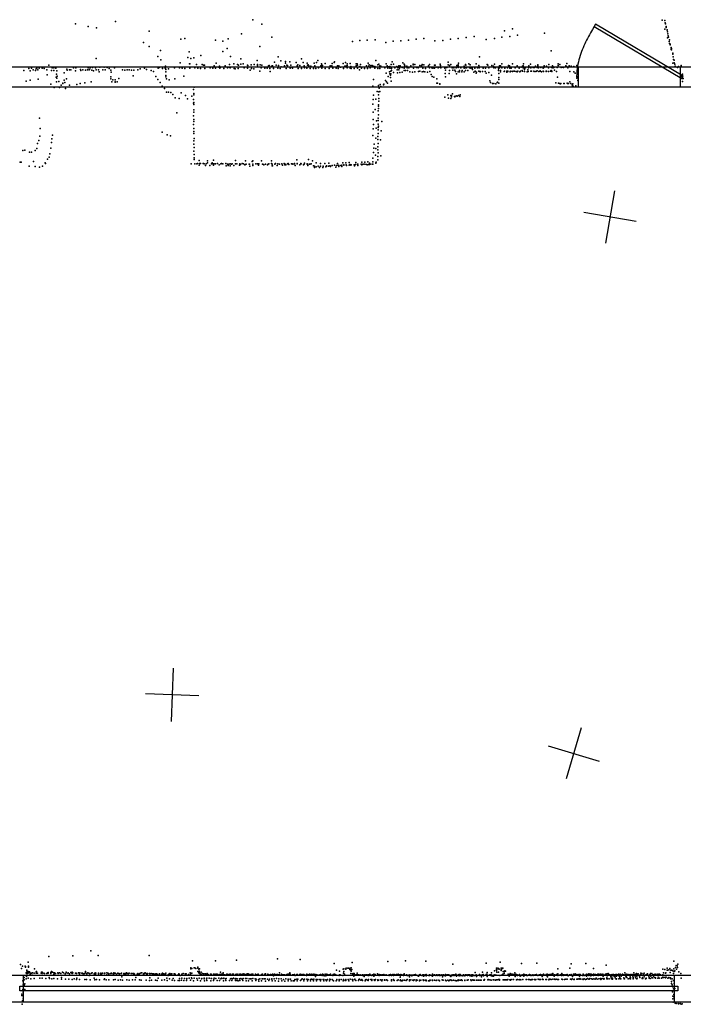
# Model space of a CAD drawing. Header units: millimetres. Extents: x -28413 to 52712, y -42191 to 56778.
# Tile 8 of 70: x -11384 to -6411, y -5255 to 2125. Entities that reach past the tile are written whole.
import ezdxf

# ---------------------------------------------------------------- set-up
doc = ezdxf.new("R2010")
doc.units = ezdxf.units.MM
for name, color, linetype in [('DOORS', 7, 'Continuous'), ('P', 9, 'Continuous'), ('PANOS', 10, 'Continuous'), ('ROOMS', 1, 'Continuous'), ('WALLS', 3, 'Continuous')]:
    doc.layers.add(name, color=color, linetype=linetype)

# ---------------------------------------------------------------- blocks, each defined once
blk = doc.blocks.new('1-Standard_3D')
for points in [[(-403.982, 5.64828), (253.382, 394.931), (263.573, 377.722), (-393.791, -11.5606), (-403.982, 5.64828)], [(263.573, 377.722), (275.367, 357.142), (283.15, 343.495), (290.844, 329.879), (298.429, 316.269), (305.882, 302.642), (313.184, 288.973), (320.313, 275.239), (327.249, 261.416), (333.971, 247.479), (340.456, 233.405), (346.686, 219.17), (352.638, 204.75), (358.291, 190.121), (363.626, 175.258), (368.62, 160.139), (373.253, 144.738), (377.503, 129.032), (381.351, 112.998), (384.774, 96.6102), (387.752, 79.8457), (390.265, 62.6802), (392.29, 45.0899), (393.807, 27.0508), (395.085, -0.90191)]]:
    blk.add_lwpolyline(points)
blk = doc.blocks.new('8-Garage_4C')
blk.add_lwpolyline([(-1369.95, 10.0018), (1370.02, 10.0018), (1370.02, -9.99825), (-1369.95, -9.99825), (-1369.95, 10.0018)])

msp = doc.modelspace()

# ---------------------------------------------------------------- linework, layer by layer
at = {"layer": 'DOORS'}
for points in [[(-6434.4, 1619.2), (-7196.4, 1619.2), (-7196.4, 1771.7), (-6434.4, 1771.7), (-6434.4, 1619.2)], [(-11355.3, -5035.6), (-6478.5, -5035.6), (-6478.5, -5238.8), (-11355.3, -5238.8), (-11355.3, -5035.6)]]:
    msp.add_lwpolyline(points, dxfattribs=at)
at = {"layer": 'P'}
for p in [(-10967, 2095), (-10871, 2074), (-10667, 2111), (-9637, 2125), (-9569, 2092), (-6569, 2121), (-6550, 2120), (-6547, 2101), (-6543, 2095), (-6540, 2074), (-6538, 2067), (-10809, 2064), (-10414, 2039), (-9723, 2019), (-9494, 1995), (-7978, 1998), (-7772, 1993), (-7752, 2041), (-7710, 2000), (-7690, 2057), (-7653, 2010), (-7451, 2023), (-6548, 2055), (-6531, 2049), (-6531, 2046), (-6529, 2035), (-6527, 2018), (-6524, 2005), (-6521, 1994), (-10456, 1953), (-10413, 1925), (-10176, 1980), (-10146, 1984), (-9918, 1971), (-9861, 1965), (-9822, 1982), (-9584, 1924), (-8890, 1962), (-8836, 1968), (-8779, 1972), (-8719, 1974), (-8639, 1955), (-8586, 1964), (-8528, 1967), (-8470, 1972), (-8414, 1979), (-8356, 1985), (-8273, 1966), (-8213, 1970), (-8155, 1978), (-8098, 1985), (-8037, 1991), (-7889, 1976), (-7827, 1983), (-6528, 1989), (-6516, 1961), (-6515, 1973), (-6515, 1946), (-6508, 1941), (-6508, 1937), (-10348, 1849), (-10329, 1895), (-10115, 1884), (-10027, 1856), (-9863, 1886), (-9829, 1910), (-9804, 1850), (-9446, 1846), (-7939, 1846), (-7401, 1892), (-6502, 1916), (-6502, 1902), (-6501, 1911), (-6500, 1908), (-6498, 1899), (-6490, 1867), (-6488, 1874), (-6487, 1847), (-11165, 1783), (-10810, 1833), (-10326, 1823), (-10291, 1777), (-10182, 1802), (-10124, 1841), (-10111, 1794), (-10108, 1795), (-10101, 1834), (-10078, 1840), (-10059, 1788), (-10018, 1790), (-10006, 1784), (-9999, 1784), (-9926, 1779), (-9911, 1799), (-9886, 1777), (-9844, 1779), (-9812, 1789), (-9780, 1795), (-9752, 1788), (-9744, 1784), (-9728, 1831), (-9727, 1792), (-9710, 1795), (-9677, 1784), (-9675, 1782), (-9649, 1786), (-9628, 1788), (-9604, 1818), (-9603, 1782), (-9601, 1788), (-9581, 1786), (-9570, 1783), (-9519, 1779), (-9514, 1782), (-9496, 1777), (-9489, 1779), (-9475, 1807), (-9463, 1784), (-9445, 1781), (-9426, 1817), (-9425, 1772), (-9400, 1778), (-9393, 1812), (-9392, 1799), (-9383, 1784), (-9377, 1782), (-9360, 1808), (-9353, 1785), (-9312, 1803), (-9306, 1779), (-9301, 1787), (-9285, 1781), (-9272, 1832), (-9260, 1805), (-9253, 1780), (-9231, 1798), (-9227, 1783), (-9222, 1787), (-9217, 1779), (-9202, 1776), (-9177, 1798), (-9173, 1779), (-9161, 1804), (-9149, 1820), (-9127, 1778), (-9123, 1795), (-9120, 1784), (-9119, 1778), (-9115, 1781), (-9095, 1796), (-9058, 1780), (-9050, 1774), (-9044, 1780), (-9042, 1796), (-9028, 1804), (-9026, 1809), (-9003, 1778), (-8993, 1777), (-8992, 1779), (-8961, 1796), (-8947, 1776), (-8942, 1804), (-8941, 1777), (-8930, 1794), (-8929, 1781), (-8907, 1796), (-8902, 1774), (-8863, 1795), (-8863, 1778), (-8854, 1795), (-8853, 1785), (-8834, 1775), (-8831, 1790), (-8786, 1779), (-8773, 1800), (-8767, 1776), (-8765, 1787), (-8753, 1781), (-8742, 1782), (-8736, 1776), (-8722, 1775), (-8715, 1818), (-8699, 1787), (-8692, 1792), (-8685, 1778), (-8685, 1777), (-8677, 1777), (-8638, 1794), (-8631, 1780), (-8610, 1773), (-8600, 1789), (-8592, 1810), (-8584, 1792), (-8558, 1775), (-8542, 1778), (-8532, 1780), (-8513, 1801), (-8503, 1792), (-8501, 1787), (-8498, 1778), (-8484, 1776), (-8484, 1773), (-8452, 1780), (-8435, 1792), (-8435, 1787), (-8422, 1789), (-8386, 1781), (-8372, 1779), (-8369, 1787), (-8368, 1790), (-8355, 1787), (-8320, 1779), (-8314, 1790), (-8275, 1783), (-8271, 1785), (-8233, 1792), (-8230, 1782), (-8172, 1807), (-8172, 1786), (-8164, 1781), (-8152, 1789), (-8107, 1782), (-8098, 1779), (-8097, 1787), (-8095, 1800), (-8053, 1777), (-8043, 1790), (-8041, 1784), (-8018, 1793), (-8008, 1787), (-7962, 1794), (-7944, 1782), (-7881, 1789), (-7876, 1785), (-7846, 1781), (-7833, 1777), (-7826, 1792), (-7789, 1778), (-7780, 1780), (-7772, 1794), (-7722, 1782), (-7714, 1779), (-7691, 1793), (-7656, 1779), (-7616, 1777), (-7612, 1779), (-7609, 1794), (-7569, 1778), (-7555, 1792), (-7519, 1777), (-7502, 1778), (-7500, 1787), (-7453, 1779), (-7437, 1777), (-7418, 1789), (-7392, 1780), (-7388, 1775), (-7348, 1794), (-7348, 1782), (-7336, 1788), (-7290, 1778), (-7285, 1775), (-7283, 1796), (-7265, 1780), (-7252, 1776), (-7230, 1775), (-7209, 1781), (-6489, 1798), (-6485, 1827), (-6480, 1821), (-6478, 1802), (-6473, 1792), (-6471, 1777), (-6446, 1774), (-6427, 1782), (-6427, 1777), (-6427, 1776), (-11353, 1745), (-11317, 1759), (-11306, 1742), (-11296, 1762), (-11283, 1750), (-11265, 1744), (-11260, 1757), (-11255, 1762), (-11249, 1748), (-11239, 1761), (-11217, 1762), (-11214, 1766), (-11200, 1760), (-11181, 1749), (-11179, 1711), (-11146, 1743), (-11141, 1764), (-11129, 1764), (-11129, 1745), (-11113, 1761), (-11109, 1717), (-11107, 1742), (-11104, 1702), (-11052, 1726), (-11032, 1755), (-11028, 1747), (-11011, 1750), (-11000, 1750), (-10980, 1763), (-10967, 1742), (-10964, 1764), (-10928, 1752), (-10927, 1743), (-10910, 1748), (-10890, 1747), (-10877, 1749), (-10872, 1764), (-10864, 1750), (-10861, 1751), (-10855, 1765), (-10844, 1747), (-10838, 1766), (-10832, 1742), (-10816, 1765), (-10811, 1750), (-10794, 1750), (-10788, 1735), (-10783, 1770), (-10761, 1748), (-10751, 1768), (-10745, 1749), (-10729, 1767), (-10713, 1759), (-10702, 1746), (-10700, 1731), (-10674, 1765), (-10613, 1749), (-10596, 1746), (-10580, 1750), (-10563, 1749), (-10547, 1747), (-10535, 1703), (-10530, 1746), (-10498, 1749), (-10482, 1757), (-10449, 1762), (-10433, 1751), (-10399, 1744), (-10382, 1737), (-10365, 1698), (-10347, 1762), (-10338, 1767), (-10314, 1759), (-10293, 1761), (-10291, 1758), (-10290, 1707), (-10289, 1752), (-10288, 1735), (-10268, 1756), (-10224, 1764), (-10187, 1763), (-10167, 1761), (-10155, 1701), (-10146, 1759), (-10108, 1762), (-10071, 1764), (-10049, 1762), (-10029, 1760), (-9997, 1759), (-9958, 1764), (-9937, 1762), (-9916, 1761), (-9891, 1769), (-9885, 1761), (-9880, 1768), (-9855, 1759), (-9828, 1765), (-9815, 1770), (-9807, 1763), (-9778, 1760), (-9769, 1757), (-9748, 1759), (-9702, 1764), (-9676, 1761), (-9658, 1747), (-9647, 1759), (-9629, 1757), (-9585, 1740), (-9575, 1763), (-9547, 1761), (-9529, 1761), (-9510, 1760), (-9506, 1737), (-9481, 1760), (-9450, 1762), (-9433, 1759), (-9388, 1759), (-9358, 1762), (-9353, 1768), (-9340, 1761), (-9297, 1759), (-9272, 1758), (-9250, 1763), (-9233, 1762), (-9208, 1760), (-9183, 1759), (-9166, 1759), (-9144, 1764), (-9120, 1762), (-9096, 1760), (-9065, 1758), (-9037, 1762), (-9012, 1762), (-8998, 1760), (-8981, 1769), (-8957, 1760), (-8930, 1763), (-8908, 1762), (-8900, 1759), (-8878, 1759), (-8852, 1762), (-8837, 1748), (-8822, 1761), (-8799, 1760), (-8777, 1758), (-8758, 1764), (-8722, 1761), (-8700, 1759), (-8685, 1759), (-8647, 1763), (-8637, 1723), (-8626, 1762), (-8622, 1698), (-8620, 1771), (-8613, 1733), (-8612, 1770), (-8611, 1720), (-8610, 1762), (-8605, 1708), (-8604, 1720), (-8603, 1739), (-8598, 1760), (-8598, 1744), (-8584, 1730), (-8573, 1763), (-8555, 1748), (-8553, 1726), (-8551, 1764), (-8544, 1748), (-8538, 1762), (-8535, 1728), (-8519, 1766), (-8517, 1732), (-8504, 1744), (-8503, 1762), (-8492, 1744), (-8480, 1764), (-8479, 1744), (-8467, 1763), (-8461, 1733), (-8441, 1731), (-8436, 1768), (-8433, 1761), (-8424, 1734), (-8410, 1766), (-8397, 1764), (-8396, 1736), (-8386, 1738), (-8367, 1735), (-8363, 1762), (-8361, 1768), (-8358, 1737), (-8349, 1734), (-8344, 1760), (-8329, 1732), (-8314, 1765), (-8311, 1736), (-8301, 1714), (-8295, 1764), (-8294, 1698), (-8289, 1762), (-8276, 1761), (-8264, 1769), (-8248, 1764), (-8236, 1770), (-8228, 1763), (-8197, 1761), (-8195, 1721), (-8193, 1746), (-8189, 1770), (-8188, 1766), (-8182, 1766), (-8166, 1722), (-8162, 1745), (-8144, 1764), (-8138, 1746), (-8131, 1763), (-8122, 1746), (-8117, 1736), (-8116, 1768), (-8114, 1765), (-8110, 1718), (-8098, 1734), (-8097, 1766), (-8089, 1734), (-8088, 1745), (-8079, 1765), (-8071, 1734), (-8069, 1745), (-8054, 1762), (-8053, 1734), (-8042, 1745), (-8041, 1764), (-8035, 1764), (-8026, 1743), (-8013, 1764), (-8007, 1769), (-8004, 1762), (-7992, 1762), (-7990, 1752), (-7980, 1732), (-7973, 1762), (-7971, 1740), (-7963, 1723), (-7961, 1732), (-7953, 1764), (-7944, 1740), (-7940, 1771), (-7940, 1765), (-7936, 1737), (-7934, 1737), (-7933, 1733), (-7916, 1736), (-7911, 1761), (-7896, 1770), (-7895, 1737), (-7892, 1762), (-7888, 1725), (-7869, 1729), (-7868, 1768), (-7868, 1764), (-7848, 1708), (-7831, 1765), (-7823, 1769), (-7819, 1763), (-7796, 1766), (-7796, 1757), (-7796, 1745), (-7793, 1722), (-7789, 1764), (-7781, 1745), (-7780, 1734), (-7771, 1763), (-7753, 1736), (-7751, 1738), (-7749, 1769), (-7748, 1764), (-7748, 1762), (-7733, 1739), (-7733, 1731), (-7729, 1765), (-7727, 1737), (-7725, 1740), (-7712, 1762), (-7709, 1735), (-7708, 1737), (-7704, 1739), (-7701, 1761), (-7700, 1761), (-7691, 1736), (-7687, 1738), (-7677, 1740), (-7671, 1764), (-7663, 1736), (-7656, 1735), (-7650, 1740), (-7642, 1762), (-7641, 1763), (-7637, 1735), (-7632, 1740), (-7626, 1768), (-7619, 1745), (-7615, 1738), (-7611, 1764), (-7603, 1762), (-7602, 1737), (-7601, 1752), (-7594, 1765), (-7582, 1733), (-7577, 1749), (-7573, 1737), (-7571, 1763), (-7555, 1766), (-7554, 1764), (-7554, 1739), (-7548, 1738), (-7536, 1767), (-7531, 1767), (-7531, 1740), (-7529, 1736), (-7525, 1767), (-7515, 1737), (-7511, 1738), (-7507, 1741), (-7506, 1767), (-7497, 1764), (-7494, 1736), (-7484, 1741), (-7484, 1738), (-7479, 1766), (-7473, 1734), (-7461, 1761), (-7460, 1740), (-7458, 1736), (-7457, 1767), (-7456, 1766), (-7439, 1738), (-7439, 1736), (-7437, 1738), (-7422, 1765), (-7421, 1737), (-7407, 1739), (-7402, 1743), (-7399, 1767), (-7396, 1739), (-7395, 1737), (-7388, 1763), (-7385, 1764), (-7382, 1767), (-7376, 1747), (-7360, 1737), (-7355, 1767), (-7327, 1766), (-7316, 1769), (-7309, 1767), (-7276, 1765), (-7261, 1736), (-7232, 1733), (-7221, 1724), (-6455, 1767), (-6427, 1699), (-6418, 1716), (-11337, 1663), (-11306, 1671), (-11247, 1678), (-11152, 1642), (-11110, 1694), (-11108, 1658), (-11107, 1686), (-11090, 1661), (-11074, 1633), (-11062, 1650), (-11061, 1646), (-11052, 1671), (-11045, 1655), (-11033, 1681), (-11011, 1634), (-10957, 1638), (-10930, 1646), (-10896, 1651), (-10848, 1658), (-10702, 1696), (-10701, 1681), (-10695, 1660), (-10686, 1674), (-10670, 1658), (-10669, 1673), (-10668, 1657), (-10654, 1658), (-10641, 1685), (-10349, 1677), (-10332, 1655), (-10316, 1628), (-10289, 1696), (-10285, 1681), (-10264, 1675), (-10221, 1682), (-8737, 1627), (-8732, 1677), (-8695, 1632), (-8683, 1638), (-8678, 1625), (-8658, 1637), (-8654, 1642), (-8642, 1670), (-8635, 1658), (-8628, 1650), (-8605, 1692), (-8601, 1664), (-8280, 1694), (-8257, 1681), (-8257, 1649), (-8252, 1649), (-8236, 1642), (-8235, 1643), (-8193, 1696), (-7862, 1666), (-7857, 1653), (-7840, 1647), (-7832, 1646), (-7815, 1645), (-7807, 1653), (-7804, 1657), (-7794, 1692), (-7794, 1677), (-7794, 1650), (-7366, 1652), (-7354, 1694), (-7347, 1649), (-7339, 1646), (-7330, 1645), (-7328, 1647), (-7305, 1646), (-7304, 1647), (-7303, 1647), (-7281, 1648), (-7278, 1647), (-7271, 1646), (-7260, 1658), (-7254, 1647), (-7243, 1637), (-7242, 1626), (-7239, 1643), (-7236, 1627), (-7215, 1630), (-7209, 1686), (-7202, 1669), (-7201, 1697), (-7199, 1673), (-6419, 1684), (-6417, 1661), (-6412, 1683), (-11126, 1616), (-11087, 1616), (-11042, 1610), (-10300, 1610), (-10284, 1582), (-10268, 1583), (-10252, 1579), (-10236, 1565), (-10173, 1578), (-10142, 1557), (-10095, 1553), (-10081, 1601), (-10080, 1573), (-10079, 1562), (-10077, 1619), (-8732, 1560), (-8704, 1586), (-8695, 1562), (-8692, 1584), (-8690, 1611), (-8686, 1588), (-8175, 1562), (-8153, 1558), (-8148, 1556), (-8140, 1569), (-8125, 1550), (-8112, 1554), (-8105, 1551), (-8095, 1556), (-8086, 1550), (-8082, 1562), (-7217, 1623), (-10220, 1539), (-10190, 1535), (-10127, 1532), (-10081, 1526), (-10081, 1500), (-10080, 1505), (-10079, 1489), (-8738, 1493), (-8734, 1526), (-8715, 1529), (-8695, 1486), (-8695, 1478), (-8693, 1534), (-8693, 1515), (-8199, 1545), (-8171, 1536), (-8152, 1535), (-8147, 1546), (-8122, 1546), (-10206, 1426), (-10081, 1405), (-10080, 1449), (-10079, 1433), (-8734, 1433), (-8719, 1452), (-8697, 1443), (-8696, 1460), (-8696, 1413), (-11235, 1387), (-10081, 1340), (-10080, 1378), (-10079, 1362), (-8734, 1376), (-8733, 1339), (-8711, 1366), (-8697, 1388), (-8697, 1370), (-8697, 1342), (-8670, 1362), (-11232, 1309), (-11139, 1260), (-10317, 1281), (-10280, 1261), (-10080, 1271), (-10079, 1309), (-10079, 1287), (-8738, 1258), (-8735, 1306), (-8712, 1312), (-8698, 1318), (-8697, 1300), (-8697, 1272), (-8696, 1328), (-8674, 1291), (-11252, 1196), (-11242, 1219), (-11234, 1251), (-11147, 1205), (-11143, 1232), (-10253, 1254), (-10080, 1218), (-10079, 1192), (-10077, 1235), (-8728, 1192), (-8714, 1238), (-8699, 1249), (-8699, 1226), (-8698, 1198), (-8680, 1224), (-11361, 1145), (-11346, 1147), (-11312, 1133), (-11296, 1131), (-11269, 1145), (-11257, 1159), (-11158, 1120), (-11152, 1161), (-10078, 1140), (-10077, 1166), (-10077, 1114), (-8733, 1130), (-8731, 1161), (-8717, 1109), (-8716, 1159), (-8700, 1149), (-8699, 1172), (-8698, 1126), (-11382, 1056), (-11374, 1056), (-11280, 1062), (-11194, 1053), (-11192, 1047), (-11177, 1079), (-11163, 1095), (-10098, 1045), (-10077, 1089), (-10077, 1078), (-10073, 1045), (-10057, 1045), (-10052, 1046), (-10040, 1070), (-10040, 1035), (-10036, 1046), (-10030, 1046), (-10009, 1048), (-10007, 1048), (-10001, 1045), (-9987, 1045), (-9978, 1051), (-9977, 1067), (-9946, 1045), (-9943, 1052), (-9943, 1044), (-9932, 1072), (-9932, 1045), (-9932, 1035), (-9922, 1044), (-9918, 1044), (-9902, 1046), (-9890, 1037), (-9876, 1045), (-9871, 1047), (-9862, 1044), (-9840, 1048), (-9827, 1043), (-9816, 1042), (-9806, 1044), (-9796, 1043), (-9792, 1044), (-9767, 1070), (-9766, 1044), (-9756, 1044), (-9738, 1034), (-9735, 1044), (-9730, 1040), (-9716, 1047), (-9707, 1044), (-9697, 1037), (-9692, 1039), (-9691, 1068), (-9686, 1043), (-9665, 1042), (-9665, 1042), (-9663, 1041), (-9641, 1063), (-9637, 1066), (-9636, 1043), (-9614, 1044), (-9614, 1044), (-9602, 1045), (-9595, 1034), (-9594, 1045), (-9592, 1044), (-9572, 1066), (-9564, 1043), (-9563, 1042), (-9554, 1036), (-9543, 1043), (-9527, 1038), (-9521, 1042), (-9516, 1044), (-9498, 1046), (-9497, 1068), (-9492, 1043), (-9471, 1043), (-9468, 1046), (-9449, 1044), (-9437, 1043), (-9420, 1044), (-9419, 1045), (-9415, 1035), (-9401, 1047), (-9398, 1044), (-9398, 1036), (-9389, 1036), (-9377, 1044), (-9372, 1047), (-9366, 1039), (-9348, 1044), (-9342, 1044), (-9338, 1041), (-9326, 1044), (-9325, 1046), (-9307, 1075), (-9306, 1048), (-9304, 1044), (-9284, 1037), (-9278, 1048), (-9274, 1044), (-9258, 1038), (-9252, 1043), (-9250, 1050), (-9230, 1045), (-9230, 1043), (-9220, 1076), (-9215, 1043), (-9210, 1042), (-9200, 1044), (-9189, 1068), (-9163, 1052), (-9131, 1046), (-9097, 1047), (-9068, 1049), (-9024, 1035), (-9003, 1048), (-8997, 1034), (-8971, 1034), (-8963, 1051), (-8954, 1036), (-8954, 1035), (-8939, 1053), (-8937, 1038), (-8916, 1035), (-8914, 1055), (-8911, 1040), (-8902, 1035), (-8900, 1037), (-8877, 1036), (-8867, 1039), (-8866, 1055), (-8852, 1041), (-8850, 1041), (-8825, 1043), (-8821, 1056), (-8821, 1040), (-8819, 1036), (-8809, 1043), (-8798, 1041), (-8797, 1057), (-8797, 1041), (-8786, 1039), (-8775, 1038), (-8774, 1059), (-8764, 1041), (-8763, 1049), (-8762, 1039), (-8757, 1043), (-8742, 1043), (-8742, 1042), (-8737, 1086), (-8737, 1060), (-8737, 1042), (-8716, 1053), (-8714, 1049), (-8712, 1058), (-8700, 1075), (-8699, 1100), (-8677, 1104), (-11313, 1028), (-11268, 1025), (-11235, 1020), (-11214, 1027), (-9991, 1032), (-9960, 1033), (-9838, 1030), (-9823, 1033), (-9808, 1030), (-9780, 1033), (-9660, 1028), (-9636, 1033), (-9492, 1030), (-9489, 1030), (-9454, 1033), (-9319, 1033), (-9226, 1031), (-9182, 1030), (-9176, 1027), (-9175, 1016), (-9162, 1023), (-9148, 1028), (-9137, 1016), (-9131, 1028), (-9131, 1026), (-9113, 1018), (-9111, 1026), (-9109, 1025), (-9091, 1022), (-9086, 1029), (-9086, 1027), (-9071, 1027), (-9059, 1030), (-9056, 1028), (-9055, 1025), (-9042, 1032), (-9014, 1020), (-9009, 1031), (-8993, 1032), (-8993, 1025), (-8978, 1032), (-8969, 1025), (-8936, 1031), (-8875, 1029), (-8851, 1031), (-10852, -4855), (-11322, -4939), (-11166, -4897), (-10986, -4891), (-10796, -4889), (-10414, -4889), (-10089, -4930), (-9916, -4929), (-9759, -4924), (-9453, -4915), (-9283, -4918), (-8893, -4942), (-8624, -4933), (-8493, -4928), (-8340, -4932), (-7783, -4939), (-6482, -4931), (-11378, -4957), (-11371, -4987), (-11363, -4970), (-11344, -4968), (-11342, -4976), (-11340, -4972), (-11332, -5003), (-11330, -4998), (-11329, -5015), (-11322, -5009), (-11319, -4977), (-11318, -4968), (-11318, -5016), (-11318, -5018), (-11311, -5011), (-11308, -5016), (-11274, -4988), (-11260, -5011), (-11260, -5011), (-11258, -5008), (-11222, -5013), (-11219, -5017), (-11216, -5015), (-11170, -5016), (-11152, -5016), (-11146, -5010), (-11140, -5015), (-11138, -5013), (-11098, -5018), (-11085, -5018), (-11064, -5015), (-11055, -5018), (-11035, -5014), (-11035, -5018), (-11001, -5017), (-10992, -5014), (-10988, -5017), (-10891, -5009), (-10874, -5018), (-10818, -5018), (-10585, -5018), (-10469, -5018), (-10102, -4981), (-10101, -4989), (-10094, -4987), (-10077, -4982), (-10072, -4981), (-10065, -4987), (-10050, -4985), (-10049, -4976), (-10049, -5009), (-10043, -5018), (-10042, -4992), (-10039, -5007), (-10038, -4989), (-10037, -5013), (-10025, -5013), (-9880, -5015), (-9359, -5018), (-9027, -4949), (-9011, -5000), (-8988, -5007), (-8960, -4992), (-8955, -4988), (-8955, -5008), (-8941, -4991), (-8939, -4988), (-8938, -4983), (-8924, -4984), (-8919, -4983), (-8910, -4988), (-8909, -4993), (-8908, -4985), (-8906, -4996), (-8901, -4982), (-8900, -5007), (-8895, -4994), (-8137, -4954), (-7970, -5017), (-7916, -5015), (-7889, -4947), (-7882, -5017), (-7826, -5003), (-7811, -4985), (-7811, -5001), (-7810, -4994), (-7809, -5015), (-7801, -4983), (-7798, -4990), (-7797, -4987), (-7796, -5015), (-7791, -4992), (-7776, -4985), (-7776, -4994), (-7776, -5002), (-7771, -4989), (-7770, -4984), (-7763, -4983), (-7762, -5008), (-7753, -5011), (-7750, -5007), (-7748, -5003), (-7743, -5007), (-7624, -4950), (-7508, -4947), (-7350, -4988), (-7261, -4984), (-7251, -4952), (-7141, -4949), (-7084, -4986), (-6990, -4962), (-6850, -5018), (-6565, -4992), (-6559, -5018), (-6548, -4994), (-6541, -5018), (-6531, -4985), (-6531, -4999), (-6529, -4998), (-6519, -4996), (-6511, -4986), (-6508, -5016), (-6504, -5000), (-6497, -4999), (-6490, -5004), (-6482, -4989), (-6479, -5009), (-6475, -5005), (-6469, -4979), (-6464, -4965), (-6462, -4992), (-6457, -4967), (-6455, -4979), (-6452, -4955), (-6444, -5011), (-11362, -5079), (-11351, -5055), (-11350, -5072), (-11337, -5020), (-11336, -5065), (-11334, -5047), (-11333, -5023), (-11325, -5024), (-11322, -5060), (-11306, -5030), (-11302, -5025), (-11301, -5063), (-11301, -5064), (-11297, -5022), (-11292, -5036), (-11288, -5020), (-11276, -5061), (-11275, -5022), (-11260, -5021), (-11255, -5022), (-11252, -5021), (-11234, -5058), (-11224, -5021), (-11217, -5022), (-11215, -5036), (-11215, -5060), (-11203, -5022), (-11199, -5023), (-11188, -5061), (-11182, -5024), (-11175, -5020), (-11172, -5022), (-11164, -5055), (-11162, -5061), (-11150, -5024), (-11143, -5063), (-11129, -5032), (-11129, -5061), (-11128, -5020), (-11124, -5020), (-11119, -5024), (-11116, -5023), (-11100, -5064), (-11097, -5023), (-11086, -5020), (-11076, -5024), (-11072, -5066), (-11071, -5055), (-11043, -5027), (-11041, -5066), (-11023, -5022), (-11022, -5019), (-11016, -5067), (-11011, -5026), (-10994, -5021), (-10991, -5068), (-10990, -5025), (-10985, -5019), (-10977, -5065), (-10965, -5022), (-10961, -5021), (-10959, -5023), (-10959, -5069), (-10956, -5058), (-10943, -5020), (-10937, -5068), (-10935, -5026), (-10933, -5020), (-10919, -5021), (-10914, -5023), (-10913, -5022), (-10903, -5026), (-10899, -5025), (-10897, -5070), (-10892, -5019), (-10883, -5069), (-10881, -5023), (-10881, -5026), (-10865, -5021), (-10864, -5039), (-10859, -5026), (-10857, -5072), (-10846, -5021), (-10841, -5020), (-10826, -5027), (-10825, -5060), (-10821, -5072), (-10819, -5023), (-10816, -5030), (-10814, -5021), (-10808, -5070), (-10795, -5022), (-10793, -5027), (-10787, -5071), (-10778, -5027), (-10776, -5021), (-10772, -5025), (-10772, -5026), (-10768, -5036), (-10764, -5022), (-10752, -5070), (-10750, -5025), (-10750, -5063), (-10748, -5021), (-10746, -5022), (-10736, -5072), (-10732, -5034), (-10731, -5020), (-10725, -5021), (-10719, -5024), (-10717, -5071), (-10716, -5028), (-10704, -5024), (-10699, -5023), (-10696, -5022), (-10683, -5026), (-10682, -5071), (-10681, -5030), (-10678, -5020), (-10676, -5024), (-10671, -5021), (-10669, -5022), (-10669, -5070), (-10660, -5028), (-10648, -5022), (-10647, -5073), (-10642, -5024), (-10641, -5025), (-10638, -5027), (-10637, -5027), (-10628, -5072), (-10623, -5024), (-10621, -5021), (-10619, -5050), (-10614, -5073), (-10605, -5026), (-10604, -5025), (-10596, -5031), (-10595, -5023), (-10589, -5026), (-10586, -5025), (-10582, -5072), (-10581, -5024), (-10573, -5024), (-10571, -5026), (-10570, -5025), (-10563, -5022), (-10563, -5073), (-10549, -5025), (-10547, -5024), (-10538, -5071), (-10536, -5024), (-10530, -5028), (-10529, -5024), (-10524, -5029), (-10520, -5071), (-10513, -5054), (-10504, -5029), (-10499, -5024), (-10496, -5027), (-10490, -5028), (-10487, -5072), (-10484, -5025), (-10475, -5020), (-10474, -5073), (-10457, -5030), (-10455, -5025), (-10455, -5029), (-10449, -5022), (-10443, -5019), (-10437, -5074), (-10436, -5024), (-10433, -5027), (-10431, -5031), (-10429, -5033), (-10426, -5024), (-10411, -5025), (-10411, -5076), (-10410, -5027), (-10408, -5056), (-10400, -5025), (-10396, -5074), (-10389, -5026), (-10382, -5035), (-10381, -5026), (-10374, -5030), (-10367, -5073), (-10363, -5027), (-10361, -5033), (-10360, -5027), (-10355, -5029), (-10353, -5076), (-10347, -5059), (-10339, -5030), (-10337, -5026), (-10321, -5029), (-10320, -5074), (-10315, -5032), (-10313, -5021), (-10309, -5026), (-10303, -5027), (-10299, -5072), (-10296, -5031), (-10292, -5032), (-10291, -5026), (-10291, -5030), (-10290, -5022), (-10282, -5058), (-10279, -5077), (-10271, -5034), (-10271, -5038), (-10265, -5027), (-10262, -5063), (-10258, -5025), (-10255, -5032), (-10246, -5026), (-10244, -5027), (-10241, -5074), (-10234, -5062), (-10227, -5027), (-10225, -5076), (-10224, -5027), (-10219, -5033), (-10218, -5028), (-10197, -5077), (-10196, -5033), (-10192, -5028), (-10191, -5026), (-10189, -5028), (-10187, -5062), (-10186, -5077), (-10181, -5038), (-10171, -5075), (-10170, -5029), (-10170, -5059), (-10160, -5025), (-10154, -5076), (-10150, -5062), (-10145, -5027), (-10140, -5027), (-10136, -5027), (-10134, -5076), (-10132, -5061), (-10131, -5063), (-10119, -5032), (-10114, -5058), (-10107, -5019), (-10104, -5075), (-10103, -5030), (-10096, -5057), (-10095, -5062), (-10093, -5021), (-10081, -5078), (-10077, -5060), (-10076, -5060), (-10058, -5062), (-10052, -5075), (-10039, -5060), (-10038, -5024), (-10032, -5027), (-10030, -5078), (-10027, -5028), (-10023, -5032), (-10021, -5064), (-10020, -5061), (-10015, -5025), (-10007, -5026), (-10003, -5063), (-10002, -5060), (-10000, -5078), (-9998, -5027), (-9993, -5027), (-9986, -5031), (-9985, -5064), (-9983, -5060), (-9982, -5076), (-9980, -5023), (-9980, -5027), (-9980, -5029), (-9971, -5032), (-9965, -5059), (-9954, -5030), (-9954, -5033), (-9952, -5078), (-9949, -5029), (-9949, -5062), (-9946, -5061), (-9933, -5030), (-9933, -5077), (-9930, -5066), (-9928, -5035), (-9928, -5060), (-9923, -5029), (-9922, -5031), (-9921, -5033), (-9919, -5037), (-9914, -5062), (-9912, -5029), (-9907, -5031), (-9905, -5029), (-9904, -5076), (-9892, -5033), (-9892, -5060), (-9890, -5031), (-9886, -5076), (-9883, -5032), (-9878, -5035), (-9877, -5063), (-9875, -5028), (-9873, -5060), (-9867, -5028), (-9860, -5029), (-9860, -5062), (-9859, -5020), (-9857, -5078), (-9855, -5060), (-9854, -5033), (-9847, -5034), (-9841, -5064), (-9840, -5076), (-9837, -5036), (-9836, -5061), (-9831, -5029), (-9829, -5029), (-9825, -5034), (-9823, -5032), (-9812, -5077), (-9810, -5029), (-9809, -5035), (-9805, -5030), (-9805, -5065), (-9800, -5062), (-9794, -5077), (-9789, -5030), (-9789, -5063), (-9784, -5029), (-9782, -5028), (-9782, -5060), (-9770, -5065), (-9767, -5077), (-9765, -5032), (-9764, -5061), (-9763, -5033), (-9761, -5029), (-9759, -5032), (-9757, -5076), (-9754, -5063), (-9749, -5029), (-9748, -5080), (-9736, -5065), (-9735, -5077), (-9734, -5029), (-9734, -5037), (-9730, -5029), (-9729, -5031), (-9728, -5061), (-9725, -5032), (-9723, -5033), (-9718, -5066), (-9714, -5030), (-9713, -5077), (-9710, -5061), (-9705, -5027), (-9700, -5034), (-9694, -5031), (-9692, -5061), (-9687, -5035), (-9686, -5079), (-9683, -5028), (-9683, -5062), (-9680, -5026), (-9677, -5030), (-9673, -5026), (-9670, -5078), (-9667, -5030), (-9665, -5064), (-9664, -5037), (-9662, -5033), (-9657, -5034), (-9655, -5064), (-9651, -5031), (-9649, -5063), (-9644, -5029), (-9643, -5079), (-9638, -5062), (-9637, -5033), (-9637, -5034), (-9636, -5030), (-9620, -5063), (-9616, -5029), (-9615, -5077), (-9613, -5067), (-9610, -5034), (-9601, -5032), (-9598, -5031), (-9598, -5032), (-9597, -5033), (-9596, -5030), (-9595, -5068), (-9594, -5035), (-9592, -5081), (-9584, -5065), (-9573, -5031), (-9571, -5078), (-9566, -5034), (-9566, -5065), (-9564, -5029), (-9562, -5064), (-9549, -5063), (-9548, -5033), (-9547, -5030), (-9547, -5032), (-9545, -5064), (-9544, -5037), (-9542, -5026), (-9541, -5035), (-9541, -5081), (-9527, -5067), (-9524, -5029), (-9522, -5033), (-9518, -5035), (-9518, -5077), (-9513, -5066), (-9505, -5034), (-9504, -5032), (-9495, -5067), (-9494, -5065), (-9493, -5032), (-9493, -5079), (-9490, -5030), (-9490, -5034), (-9482, -5042), (-9481, -5031), (-9478, -5064), (-9476, -5065), (-9474, -5030), (-9470, -5078), (-9463, -5037), (-9462, -5032), (-9460, -5062), (-9458, -5033), (-9452, -5031), (-9446, -5034), (-9444, -5081), (-9442, -5064), (-9442, -5065), (-9439, -5033), (-9438, -5034), (-9436, -5019), (-9425, -5064), (-9424, -5065), (-9423, -5030), (-9423, -5034), (-9420, -5079), (-9411, -5033), (-9408, -5033), (-9407, -5068), (-9405, -5035), (-9399, -5035), (-9397, -5033), (-9396, -5037), (-9396, -5081), (-9389, -5065), (-9382, -5031), (-9375, -5028), (-9373, -5069), (-9373, -5080), (-9371, -5066), (-9368, -5030), (-9363, -5033), (-9360, -5032), (-9357, -5067), (-9356, -5029), (-9354, -5037), (-9354, -5066), (-9350, -5078), (-9341, -5034), (-9334, -5080), (-9332, -5034), (-9329, -5033), (-9329, -5036), (-9327, -5080), (-9324, -5032), (-9323, -5068), (-9321, -5039), (-9319, -5068), (-9307, -5032), (-9307, -5067), (-9306, -5035), (-9304, -5079), (-9303, -5031), (-9303, -5034), (-9301, -5067), (-9286, -5032), (-9283, -5036), (-9282, -5029), (-9281, -5077), (-9280, -5033), (-9275, -5034), (-9273, -5068), (-9269, -5031), (-9267, -5032), (-9267, -5065), (-9258, -5032), (-9256, -5068), (-9256, -5080), (-9255, -5031), (-9250, -5066), (-9249, -5037), (-9236, -5031), (-9236, -5039), (-9234, -5035), (-9233, -5030), (-9232, -5067), (-9227, -5079), (-9224, -5035), (-9223, -5069), (-9221, -5034), (-9213, -5033), (-9212, -5030), (-9206, -5070), (-9205, -5031), (-9205, -5078), (-9197, -5067), (-9195, -5028), (-9195, -5029), (-9190, -5034), (-9188, -5070), (-9182, -5078), (-9180, -5028), (-9180, -5067), (-9176, -5032), (-9176, -5035), (-9168, -5036), (-9168, -5047), (-9164, -5031), (-9163, -5036), (-9163, -5068), (-9159, -5080), (-9158, -5033), (-9155, -5069), (-9147, -5037), (-9139, -5069), (-9135, -5035), (-9135, -5037), (-9130, -5031), (-9130, -5033), (-9130, -5080), (-9128, -5034), (-9128, -5068), (-9118, -5040), (-9116, -5030), (-9111, -5032), (-9111, -5069), (-9106, -5069), (-9106, -5079), (-9102, -5041), (-9096, -5030), (-9090, -5042), (-9089, -5072), (-9084, -5080), (-9083, -5030), (-9079, -5033), (-9077, -5034), (-9077, -5069), (-9067, -5034), (-9063, -5078), (-9062, -5034), (-9060, -5067), (-9057, -5069), (-9055, -5029), (-9055, -5029), (-9055, -5037), (-9043, -5068), (-9040, -5072), (-9038, -5039), (-9034, -5032), (-9033, -5079), (-9032, -5031), (-9027, -5028), (-9025, -5029), (-9020, -5032), (-9014, -5034), (-9012, -5078), (-9008, -5071), (-9007, -5068), (-8991, -5070), (-8990, -5038), (-8989, -5072), (-8989, -5078), (-8988, -5036), (-8987, -5034), (-8983, -5035), (-8974, -5068), (-8962, -5038), (-8960, -5078), (-8958, -5021), (-8957, -5070), (-8957, -5072), (-8951, -5029), (-8946, -5077), (-8941, -5069), (-8940, -5070), (-8939, -5077), (-8923, -5070), (-8917, -5078), (-8908, -5066), (-8902, -5023), (-8892, -5070), (-8889, -5026), (-8889, -5069), (-8888, -5078), (-8886, -5024), (-8883, -5032), (-8881, -5043), (-8877, -5025), (-8876, -5035), (-8876, -5070), (-8872, -5066), (-8866, -5076), (-8864, -5033), (-8861, -5035), (-8856, -5031), (-8855, -5022), (-8855, -5033), (-8854, -5032), (-8846, -5033), (-8844, -5076), (-8843, -5068), (-8840, -5036), (-8838, -5066), (-8832, -5034), (-8832, -5034), (-8828, -5037), (-8827, -5073), (-8821, -5069), (-8815, -5033), (-8815, -5077), (-8813, -5039), (-8803, -5033), (-8803, -5046), (-8800, -5037), (-8794, -5078), (-8793, -5072), (-8791, -5034), (-8787, -5068), (-8786, -5035), (-8777, -5073), (-8775, -5034), (-8772, -5039), (-8772, -5077), (-8769, -5070), (-8768, -5034), (-8767, -5038), (-8760, -5030), (-8752, -5036), (-8752, -5070), (-8746, -5038), (-8745, -5040), (-8745, -5070), (-8744, -5076), (-8741, -5034), (-8731, -5028), (-8729, -5043), (-8728, -5072), (-8724, -5039), (-8722, -5077), (-8720, -5032), (-8720, -5034), (-8718, -5070), (-8717, -5037), (-8702, -5027), (-8701, -5072), (-8700, -5077), (-8696, -5035), (-8696, -5036), (-8696, -5073), (-8691, -5038), (-8689, -5032), (-8688, -5034), (-8680, -5035), (-8680, -5071), (-8671, -5035), (-8671, -5079), (-8667, -5071), (-8664, -5035), (-8658, -5037), (-8658, -5037), (-8654, -5031), (-8652, -5034), (-8651, -5071), (-8650, -5075), (-8648, -5074), (-8646, -5036), (-8637, -5033), (-8637, -5037), (-8634, -5037), (-8634, -5071), (-8631, -5075), (-8628, -5076), (-8621, -5037), (-8615, -5038), (-8614, -5035), (-8612, -5035), (-8606, -5032), (-8604, -5036), (-8601, -5036), (-8599, -5071), (-8599, -5078), (-8598, -5038), (-8598, -5072), (-8593, -5035), (-8589, -5032), (-8584, -5040), (-8582, -5034), (-8582, -5070), (-8582, -5072), (-8579, -5033), (-8577, -5031), (-8577, -5076), (-8566, -5035), (-8562, -5036), (-8561, -5032), (-8555, -5077), (-8551, -5036), (-8550, -5074), (-8548, -5072), (-8547, -5028), (-8539, -5034), (-8533, -5077), (-8532, -5034), (-8532, -5036), (-8532, -5052), (-8531, -5071), (-8530, -5038), (-8529, -5031), (-8526, -5079), (-8520, -5035), (-8519, -5079), (-8514, -5073), (-8512, -5075), (-8509, -5034), (-8508, -5038), (-8507, -5035), (-8505, -5035), (-8502, -5026), (-8501, -5036), (-8501, -5074), (-8487, -5076), (-8485, -5033), (-8485, -5073), (-8480, -5039), (-8480, -5070), (-8477, -5039), (-8474, -5037), (-8467, -5040), (-8463, -5071), (-8462, -5048), (-8462, -5078), (-8460, -5035), (-8453, -5072), (-8449, -5037), (-8447, -5036), (-8445, -5041), (-8443, -5036), (-8438, -5037), (-8437, -5073), (-8433, -5077), (-8429, -5071), (-8427, -5034), (-8423, -5037), (-8417, -5031), (-8416, -5034), (-8415, -5034), (-8414, -5078), (-8412, -5072), (-8405, -5074), (-8403, -5038), (-8403, -5039), (-8396, -5043), (-8390, -5040), (-8388, -5034), (-8388, -5075), (-8388, -5078), (-8385, -5034), (-8383, -5032), (-8378, -5073), (-8370, -5038), (-8364, -5035), (-8361, -5072), (-8358, -5037), (-8358, -5045), (-8358, -5076), (-8356, -5073), (-8355, -5035), (-8351, -5040), (-8344, -5074), (-8343, -5034), (-8342, -5035), (-8339, -5041), (-8339, -5075), (-8339, -5079), (-8338, -5032), (-8337, -5038), (-8321, -5079), (-8319, -5040), (-8314, -5034), (-8314, -5038), (-8313, -5078), (-8310, -5075), (-8309, -5037), (-8307, -5073), (-8306, -5037), (-8297, -5039), (-8293, -5074), (-8291, -5028), (-8291, -5043), (-8291, -5075), (-8291, -5077), (-8287, -5033), (-8287, -5036), (-8276, -5073), (-8275, -5033), (-8274, -5036), (-8266, -5040), (-8263, -5076), (-8260, -5034), (-8259, -5075), (-8251, -5038), (-8247, -5035), (-8243, -5075), (-8243, -5075), (-8239, -5033), (-8237, -5038), (-8237, -5078), (-8234, -5039), (-8233, -5038), (-8228, -5036), (-8221, -5035), (-8218, -5072), (-8216, -5037), (-8215, -5050), (-8214, -5039), (-8214, -5075), (-8211, -5075), (-8210, -5038), (-8208, -5034), (-8201, -5038), (-8193, -5041), (-8193, -5075), (-8192, -5031), (-8192, -5074), (-8187, -5079), (-8181, -5033), (-8175, -5035), (-8175, -5073), (-8174, -5034), (-8171, -5034), (-8168, -5079), (-8167, -5037), (-8163, -5036), (-8162, -5038), (-8161, -5075), (-8158, -5072), (-8152, -5046), (-8147, -5075), (-8145, -5077), (-8142, -5033), (-8142, -5040), (-8133, -5073), (-8132, -5034), (-8131, -5039), (-8129, -5038), (-8123, -5033), (-8120, -5077), (-8115, -5030), (-8114, -5080), (-8111, -5040), (-8111, -5043), (-8109, -5078), (-8108, -5037), (-8097, -5072), (-8096, -5076), (-8095, -5035), (-8090, -5032), (-8090, -5041), (-8090, -5073), (-8088, -5034), (-8082, -5032), (-8081, -5038), (-8080, -5074), (-8073, -5072), (-8069, -5038), (-8069, -5041), (-8069, -5077), (-8059, -5034), (-8059, -5040), (-8055, -5037), (-8049, -5077), (-8048, -5075), (-8047, -5042), (-8047, -5074), (-8044, -5033), (-8033, -5033), (-8031, -5073), (-8029, -5075), (-8028, -5039), (-8022, -5033), (-8022, -5072), (-8017, -5036), (-8015, -5034), (-8014, -5040), (-8011, -5035), (-8008, -5042), (-8004, -5072), (-8001, -5077), (-7999, -5076), (-7995, -5035), (-7995, -5045), (-7987, -5035), (-7987, -5042), (-7987, -5072), (-7986, -5037), (-7982, -5075), (-7976, -5038), (-7975, -5075), (-7966, -5036), (-7963, -5034), (-7962, -5039), (-7961, -5037), (-7961, -5073), (-7960, -5047), (-7958, -5041), (-7950, -5073), (-7946, -5074), (-7938, -5032), (-7937, -5038), (-7936, -5073), (-7935, -5033), (-7934, -5074), (-7927, -5040), (-7925, -5075), (-7923, -5048), (-7919, -5035), (-7915, -5034), (-7913, -5037), (-7911, -5032), (-7909, -5041), (-7907, -5041), (-7905, -5075), (-7902, -5073), (-7900, -5070), (-7889, -5032), (-7886, -5036), (-7884, -5033), (-7883, -5030), (-7882, -5046), (-7880, -5037), (-7877, -5071), (-7874, -5070), (-7873, -5072), (-7862, -5034), (-7861, -5072), (-7856, -5036), (-7855, -5033), (-7853, -5038), (-7852, -5039), (-7852, -5073), (-7851, -5034), (-7849, -5019), (-7844, -5043), (-7836, -5072), (-7834, -5045), (-7831, -5036), (-7831, -5071), (-7831, -5072), (-7824, -5034), (-7819, -5073), (-7814, -5036), (-7814, -5071), (-7805, -5072), (-7795, -5070), (-7788, -5069), (-7788, -5074), (-7787, -5038), (-7768, -5034), (-7763, -5030), (-7762, -5071), (-7754, -5024), (-7754, -5071), (-7751, -5072), (-7744, -5071), (-7737, -5072), (-7729, -5071), (-7727, -5070), (-7724, -5030), (-7723, -5031), (-7723, -5033), (-7715, -5045), (-7712, -5071), (-7711, -5032), (-7709, -5024), (-7707, -5073), (-7704, -5032), (-7702, -5031), (-7700, -5069), (-7698, -5029), (-7688, -5030), (-7687, -5031), (-7687, -5033), (-7687, -5034), (-7687, -5070), (-7683, -5035), (-7683, -5069), (-7680, -5034), (-7677, -5036), (-7674, -5020), (-7670, -5028), (-7670, -5047), (-7661, -5032), (-7661, -5072), (-7657, -5038), (-7657, -5069), (-7655, -5034), (-7654, -5070), (-7653, -5039), (-7640, -5035), (-7640, -5072), (-7639, -5032), (-7638, -5033), (-7636, -5069), (-7633, -5038), (-7633, -5045), (-7629, -5071), (-7622, -5038), (-7618, -5034), (-7613, -5069), (-7613, -5070), (-7609, -5033), (-7607, -5043), (-7605, -5030), (-7605, -5039), (-7604, -5038), (-7603, -5039), (-7600, -5033), (-7592, -5033), (-7589, -5069), (-7588, -5069), (-7587, -5034), (-7586, -5068), (-7584, -5038), (-7583, -5039), (-7578, -5040), (-7571, -5036), (-7571, -5070), (-7569, -5069), (-7566, -5070), (-7563, -5032), (-7559, -5035), (-7558, -5035), (-7557, -5071), (-7554, -5040), (-7552, -5036), (-7552, -5038), (-7551, -5071), (-7545, -5070), (-7542, -5070), (-7539, -5033), (-7539, -5036), (-7536, -5039), (-7531, -5036), (-7525, -5069), (-7523, -5036), (-7522, -5035), (-7522, -5037), (-7520, -5071), (-7516, -5034), (-7516, -5068), (-7510, -5032), (-7510, -5037), (-7501, -5038), (-7498, -5067), (-7492, -5034), (-7492, -5068), (-7489, -5034), (-7486, -5068), (-7482, -5036), (-7480, -5032), (-7480, -5068), (-7476, -5035), (-7475, -5036), (-7469, -5046), (-7467, -5041), (-7466, -5066), (-7463, -5034), (-7463, -5069), (-7462, -5036), (-7461, -5070), (-7459, -5030), (-7452, -5036), (-7442, -5069), (-7439, -5032), (-7437, -5038), (-7436, -5068), (-7431, -5028), (-7428, -5048), (-7423, -5036), (-7422, -5036), (-7420, -5035), (-7419, -5036), (-7419, -5071), (-7415, -5032), (-7415, -5067), (-7409, -5035), (-7408, -5066), (-7401, -5030), (-7401, -5069), (-7396, -5034), (-7396, -5035), (-7391, -5034), (-7389, -5025), (-7389, -5067), (-7386, -5033), (-7382, -5037), (-7378, -5043), (-7377, -5035), (-7376, -5067), (-7372, -5068), (-7364, -5067), (-7363, -5033), (-7362, -5032), (-7361, -5037), (-7358, -5035), (-7356, -5034), (-7354, -5068), (-7352, -5038), (-7351, -5026), (-7351, -5033), (-7351, -5070), (-7345, -5069), (-7333, -5033), (-7333, -5035), (-7327, -5032), (-7324, -5036), (-7324, -5040), (-7322, -5024), (-7322, -5036), (-7321, -5067), (-7317, -5069), (-7313, -5033), (-7311, -5033), (-7310, -5039), (-7303, -5034), (-7300, -5068), (-7300, -5068), (-7292, -5033), (-7291, -5037), (-7291, -5067), (-7288, -5033), (-7284, -5033), (-7282, -5066), (-7282, -5067), (-7281, -5031), (-7281, -5037), (-7274, -5041), (-7264, -5033), (-7258, -5036), (-7255, -5067), (-7253, -5036), (-7251, -5031), (-7249, -5036), (-7248, -5068), (-7243, -5064), (-7242, -5046), (-7234, -5028), (-7234, -5033), (-7233, -5031), (-7231, -5070), (-7229, -5034), (-7228, -5066), (-7228, -5069), (-7223, -5036), (-7223, -5036), (-7221, -5026), (-7211, -5033), (-7209, -5031), (-7209, -5066), (-7204, -5036), (-7204, -5067), (-7203, -5035), (-7198, -5063), (-7193, -5031), (-7191, -5066), (-7188, -5032), (-7188, -5035), (-7188, -5044), (-7185, -5062), (-7183, -5032), (-7178, -5067), (-7165, -5039), (-7163, -5039), (-7163, -5066), (-7162, -5029), (-7161, -5068), (-7159, -5033), (-7154, -5038), (-7154, -5065), (-7153, -5037), (-7144, -5068), (-7139, -5031), (-7136, -5044), (-7136, -5067), (-7135, -5029), (-7133, -5037), (-7128, -5062), (-7124, -5034), (-7124, -5037), (-7123, -5035), (-7119, -5027), (-7119, -5029), (-7119, -5038), (-7118, -5066), (-7117, -5066), (-7113, -5035), (-7111, -5062), (-7110, -5030), (-7104, -5034), (-7104, -5041), (-7102, -5029), (-7099, -5065), (-7092, -5033), (-7092, -5066), (-7086, -5034), (-7084, -5039), (-7083, -5030), (-7083, -5034), (-7082, -5064), (-7081, -5032), (-7076, -5032), (-7072, -5037), (-7071, -5067), (-7068, -5032), (-7065, -5058), (-7060, -5033), (-7056, -5066), (-7054, -5034), (-7052, -5028), (-7051, -5035), (-7050, -5039), (-7044, -5029), (-7043, -5065), (-7037, -5031), (-7032, -5028), (-7031, -5061), (-7030, -5068), (-7029, -5028), (-7025, -5065), (-7024, -5034), (-7022, -5031), (-7020, -5062), (-7015, -5041), (-7014, -5029), (-7014, -5031), (-7014, -5037), (-7011, -5044), (-7006, -5061), (-7006, -5066), (-7004, -5036), (-7003, -5065), (-6995, -5030), (-6990, -5036), (-6985, -5033), (-6985, -5065), (-6984, -5026), (-6984, -5033), (-6984, -5056), (-6981, -5041), (-6978, -5064), (-6975, -5023), (-6969, -5034), (-6967, -5065), (-6966, -5031), (-6963, -5033), (-6955, -5047), (-6954, -5034), (-6952, -5056), (-6950, -5065), (-6946, -5042), (-6945, -5031), (-6942, -5058), (-6941, -5066), (-6935, -5031), (-6934, -5041), (-6933, -5033), (-6925, -5034), (-6924, -5034), (-6923, -5046), (-6921, -5057), (-6919, -5036), (-6917, -5031), (-6915, -5067), (-6912, -5032), (-6911, -5043), (-6911, -5065), (-6906, -5034), (-6897, -5030), (-6895, -5065), (-6891, -5043), (-6889, -5032), (-6886, -5037), (-6886, -5055), (-6885, -5034), (-6883, -5028), (-6882, -5064), (-6879, -5035), (-6878, -5064), (-6877, -5044), (-6867, -5028), (-6864, -5037), (-6863, -5034), (-6862, -5036), (-6856, -5034), (-6856, -5057), (-6854, -5063), (-6851, -5065), (-6843, -5032), (-6842, -5050), (-6839, -5034), (-6839, -5045), (-6834, -5030), (-6833, -5054), (-6826, -5033), (-6825, -5035), (-6824, -5065), (-6820, -5034), (-6819, -5032), (-6815, -5062), (-6812, -5034), (-6808, -5048), (-6807, -5055), (-6806, -5036), (-6806, -5065), (-6804, -5031), (-6793, -5031), (-6789, -5044), (-6787, -5055), (-6787, -5063), (-6786, -5035), (-6786, -5062), (-6781, -5020), (-6780, -5032), (-6780, -5033), (-6772, -5045), (-6768, -5057), (-6767, -5028), (-6766, -5030), (-6761, -5025), (-6760, -5030), (-6759, -5063), (-6758, -5044), (-6757, -5060), (-6756, -5034), (-6749, -5027), (-6738, -5045), (-6737, -5054), (-6734, -5033), (-6729, -5022), (-6727, -5027), (-6726, -5037), (-6721, -5023), (-6719, -5061), (-6716, -5054), (-6713, -5062), (-6709, -5033), (-6708, -5028), (-6704, -5022), (-6703, -5049), (-6696, -5037), (-6695, -5063), (-6689, -5060), (-6688, -5062), (-6687, -5031), (-6685, -5035), (-6678, -5027), (-6668, -5043), (-6667, -5055), (-6666, -5060), (-6663, -5034), (-6660, -5061), (-6659, -5035), (-6658, -5033), (-6657, -5025), (-6653, -5044), (-6647, -5024), (-6646, -5056), (-6640, -5057), (-6638, -5034), (-6633, -5045), (-6628, -5031), (-6623, -5055), (-6621, -5030), (-6620, -5057), (-6619, -5060), (-6610, -5035), (-6607, -5030), (-6601, -5059), (-6599, -5042), (-6594, -5029), (-6594, -5057), (-6593, -5039), (-6591, -5034), (-6591, -5058), (-6588, -5030), (-6581, -5035), (-6573, -5058), (-6567, -5053), (-6564, -5035), (-6564, -5038), (-6559, -5055), (-6549, -5038), (-6546, -5054), (-6545, -5022), (-6543, -5056), (-6539, -5052), (-6526, -5058), (-6520, -5054), (-6517, -5057), (-6506, -5057), (-6503, -5064), (-6499, -5083), (-6493, -5063), (-6485, -5076), (-6483, -5024), (-6429, -5024), (-6426, -5059), (-11360, -5144), (-11358, -5108), (-11358, -5164), (-11354, -5145), (-11352, -5150), (-11351, -5111), (-11346, -5101), (-11345, -5144), (-6499, -5098), (-6494, -5108), (-6492, -5162), (-6490, -5125), (-6483, -5139), (-6478, -5098), (-6475, -5137), (-11369, -5178), (-11368, -5188), (-11364, -5230), (-11359, -5192), (-11358, -5213), (-6489, -5194), (-6488, -5214), (-6482, -5181), (-6482, -5200), (-6478, -5214), (-6469, -5238), (-11367, -5255), (-6487, -5240), (-6472, -5247), (-6465, -5248), (-6450, -5250), (-6446, -5251), (-6435, -5250), (-6427, -5253), (-6420, -5252)]:
    msp.add_point(p, dxfattribs=at)
at = {"layer": 'PANOS'}
for points in [[(-6925.6, 843.3), (-6994.8, 449.4)], [(-6763.2, 611.8), (-7157.2, 680.9)], [(-10233.5, -2735.7), (-10250, -3135.3)], [(-10041.9, -2943.8), (-10441.6, -2927.2)], [(-7175.7, -3182.9), (-7289.9, -3566.2)], [(-7424.4, -3317.4), (-7041.1, -3431.6)]]:
    msp.add_lwpolyline(points, dxfattribs=at)
at = {"layer": 'ROOMS'}
msp.add_lwpolyline([(-5816.6, -2800.3), (-5816.6, -2216.2), (-5816.6, 1619.2), (-14801.9, 1619.2), (-14801.9, -5035.6), (-5816.6, -5035.6), (-5816.6, -2800.3)], close=True, dxfattribs=at)
at = {"layer": 'WALLS'}
for points in [[(-5816.6, 1619.2), (-14801.9, 1619.2), (-14878, 1695.5), (-14954.2, 1771.7), (-5715, 1771.7), (-5715, 1695.5), (-5816.6, 1619.2)], [(-14801.9, -5035.6), (-5816.6, -5035.6), (-5715, -5124.4), (-5638.8, -5238.8), (-14954.2, -5238.8), (-14878, -5124.4), (-14801.9, -5035.6)]]:
    msp.add_lwpolyline(points, dxfattribs=at)

# ---------------------------------------------------------------- block references
at = {"layer": 'DOORS', "yscale": -1, "rotation": 180}
msp.add_blockref('1-Standard_3D', (-6815.4, 1695.4), dxfattribs=at)
at = {"layer": 'DOORS', "xscale": 1.8, "yscale": 1.8}
msp.add_blockref('8-Garage_4C', (-8916.9, -5137.1), dxfattribs=at)

doc.saveas('drawing.dxf')
